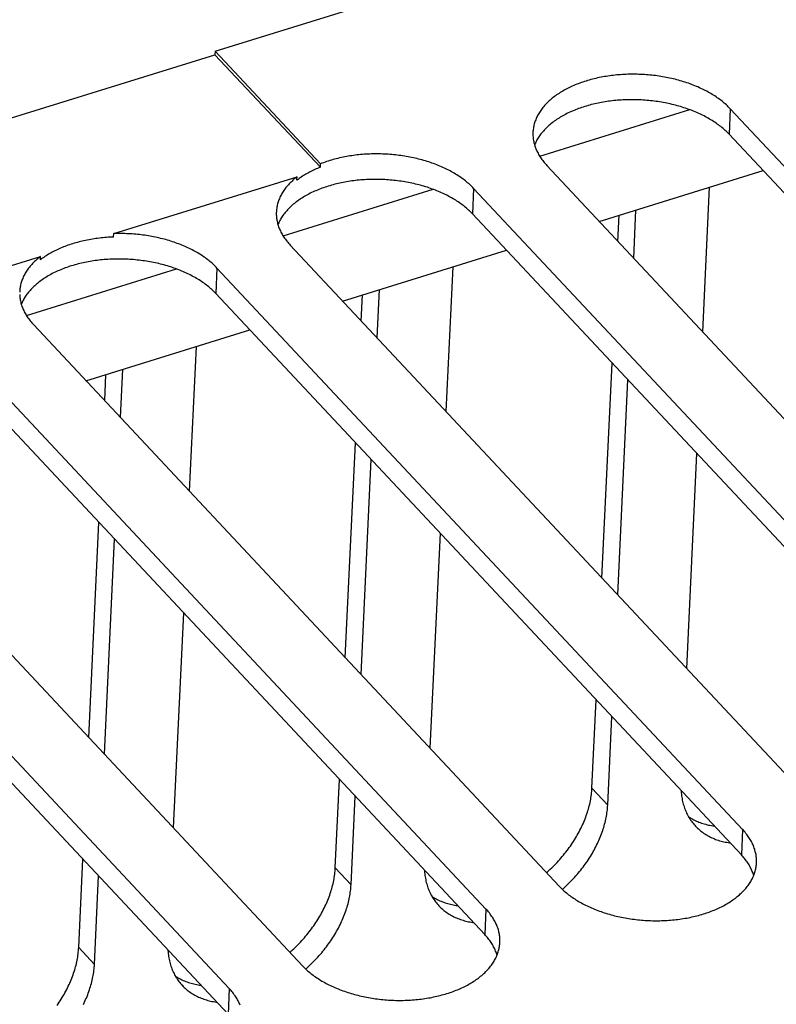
# Model space of a CAD drawing. Extents: x 0 to 594, y 0 to 420.
# Tile 116 of 157: x 514.4 to 521.55, y 103.74 to 113.06. Entities that reach past the tile are written whole.
import ezdxf

# ---------------------------------------------------------------- set-up
doc = ezdxf.new("R2010")
doc.units = 0
doc.header["$LTSCALE"] = 32.67
doc.layers.get('0').update_dxf_attribs({"linetype": 'CONTINUOUS'})

msp = doc.modelspace()

# ---------------------------------------------------------------- linework, layer by layer
at = {"color": 7, "linetype": 'CONTINUOUS'}
for p, q in [((516.2457, 112.7591), (525.7811, 115.7202)), ((516.2457, 112.7591), (516.2442, 112.727)), ((517.2424, 111.6942), (516.2457, 112.7591)), ((500.6653, 107.8892), (516.2442, 112.727)), ((517.2409, 111.6621), (516.2442, 112.727)), ((519.3154, 111.7661), (520.7344, 112.2067)), ((521.1177, 112.2156), (521.1063, 111.9746)), ((526.0887, 106.9044), (521.1177, 112.2156)), ((526.0772, 106.6634), (521.1063, 111.9746)), ((517.2409, 111.6621), (517.2424, 111.6942)), ((519.384, 111.6772), (524.355, 106.366)), ((519.8781, 111.1493), (521.4282, 111.6306)), ((515.2876, 111.0334), (517.0214, 111.5718)), ((517.0198, 111.5397), (517.0214, 111.5718)), ((516.8882, 111.0124), (518.3072, 111.453)), ((518.6905, 111.4619), (518.6791, 111.2208)), ((523.6615, 106.1507), (518.6905, 111.4619)), ((520.9199, 111.4728), (520.8549, 110.1056)), ((520.2047, 110.8004), (520.2264, 111.2574)), ((523.65, 105.9096), (518.6791, 111.2208)), ((520.0556, 110.9597), (520.0674, 111.2081)), ((515.286, 111.0013), (515.2876, 111.0334)), ((516.9568, 110.9235), (521.9278, 105.6123)), ((517.4509, 110.3956), (519.001, 110.8769)), ((512.8604, 110.2797), (514.5942, 110.8181)), ((514.5926, 110.7859), (514.5942, 110.8181)), ((514.461, 110.2586), (515.88, 110.6993)), ((516.2633, 110.7081), (516.2519, 110.4671)), ((521.2343, 105.3969), (516.2633, 110.7081)), ((518.4927, 110.7191), (518.4277, 109.3519)), ((517.7775, 110.0466), (517.7992, 110.5037)), ((521.2228, 105.1559), (516.2519, 110.4671)), ((517.6284, 110.206), (517.6402, 110.4543)), ((514.5296, 110.1698), (519.5006, 104.8586)), ((515.0237, 109.6418), (516.5738, 110.1232)), ((518.8071, 104.6432), (513.8361, 109.9544)), ((516.0655, 109.9653), (516.0005, 108.5982)), ((515.3503, 109.2929), (515.372, 109.75)), ((519.9042, 107.7744), (520.0009, 109.8086)), ((518.7956, 104.4022), (513.8247, 109.7134)), ((515.2012, 109.4522), (515.213, 109.7006)), ((520.0533, 107.615), (520.15, 109.6492)), ((512.1024, 109.416), (517.0734, 104.1048)), ((516.3799, 103.8895), (511.4089, 109.2007)), ((517.477, 107.0206), (517.5737, 109.0549)), ((516.3684, 103.6485), (511.3975, 108.9597)), ((520.8002, 108.9545), (520.7036, 106.9203)), ((517.6261, 106.8613), (517.7228, 108.8955)), ((515.0498, 106.2669), (515.1465, 108.3011)), ((518.373, 108.2008), (518.2764, 106.1666)), ((515.1989, 106.1076), (515.2956, 108.1418)), ((515.9458, 107.4471), (515.8492, 105.4128)), ((519.8097, 105.7859), (519.8495, 106.6232)), ((519.9588, 105.6265), (519.9986, 106.4639)), ((517.3825, 105.0321), (517.4223, 105.8695)), ((519.9588, 105.6265), (519.8097, 105.7859)), ((517.5316, 104.8728), (517.5714, 105.7102)), ((521.2343, 105.3969), (521.2228, 105.1559)), ((514.9553, 104.2784), (514.9951, 105.1158)), ((517.5316, 104.8728), (517.3825, 105.0321)), ((515.1044, 104.1191), (515.1442, 104.9565)), ((518.8071, 104.6432), (518.7956, 104.4022)), ((515.1044, 104.1191), (514.9553, 104.2784)), ((516.3799, 103.8895), (516.3684, 103.6485))]:
    msp.add_line(p, q, dxfattribs=at)
for points in [[(521.1177, 112.2156), (521.1089, 112.2248), (521.0998, 112.234), (521.0905, 112.243), (521.0809, 112.252), (521.0711, 112.2608), (521.061, 112.2696), (521.0507, 112.2783), (521.0401, 112.2869), (521.0293, 112.2954), (521.0182, 112.3037), (521.0069, 112.312), (520.9954, 112.3201), (520.9837, 112.3282), (520.9717, 112.3361), (520.9595, 112.3439), (520.9471, 112.3515), (520.9345, 112.3591), (520.9217, 112.3665), (520.9087, 112.3738), (520.8954, 112.381), (520.882, 112.388), (520.8684, 112.3949), (520.8546, 112.4017), (520.8406, 112.4083), (520.8264, 112.4148), (520.8121, 112.4212), (520.7976, 112.4274), (520.7829, 112.4334), (520.768, 112.4393), (520.753, 112.4451), (520.7379, 112.4507), (520.7226, 112.4561), (520.7071, 112.4614), (520.6915, 112.4666), (520.6758, 112.4715), (520.66, 112.4764), (520.644, 112.481), (520.6279, 112.4855), (520.6117, 112.4898), (520.5954, 112.494), (520.579, 112.498), (520.5624, 112.5018), (520.5458, 112.5055), (520.5291, 112.509), (520.5123, 112.5123), (520.4955, 112.5154), (520.4785, 112.5184), (520.4615, 112.5212), (520.4444, 112.5238), (520.4273, 112.5263), (520.4101, 112.5286), (520.3928, 112.5306), (520.3756, 112.5326), (520.3582, 112.5343), (520.3409, 112.5359), (520.3235, 112.5372), (520.3061, 112.5384), (520.2887, 112.5395), (520.2712, 112.5403), (520.2538, 112.5409), (520.2364, 112.5414), (520.2189, 112.5417), (520.2015, 112.5418), (520.1841, 112.5418), (520.1667, 112.5415), (520.1493, 112.5411), (520.132, 112.5405), (520.1147, 112.5397), (520.0974, 112.5387), (520.0802, 112.5375), (520.0631, 112.5362), (520.046, 112.5347), (520.0289, 112.533), (520.012, 112.5311), (519.9951, 112.5291), (519.9782, 112.5269), (519.9615, 112.5245), (519.9449, 112.5219), (519.9283, 112.5191), (519.9119, 112.5162), (519.8955, 112.5131), (519.8792, 112.5098), (519.8631, 112.5064), (519.8471, 112.5027), (519.8312, 112.499), (519.8154, 112.495), (519.7998, 112.4909), (519.7843, 112.4866), (519.769, 112.4821), (519.7538, 112.4775), (519.7387, 112.4727), (519.7238, 112.4678), (519.7091, 112.4627), (519.6945, 112.4574), (519.6801, 112.452), (519.6659, 112.4465), (519.6518, 112.4407), (519.638, 112.4349), (519.6243, 112.4289), (519.6108, 112.4227), (519.5975, 112.4164), (519.5844, 112.4099), (519.5715, 112.4033), (519.5588, 112.3966), (519.5463, 112.3897), (519.5341, 112.3827), (519.522, 112.3756), (519.5102, 112.3683), (519.4986, 112.3609), (519.4873, 112.3534), (519.4761, 112.3458), (519.4652, 112.338), (519.4546, 112.3301), (519.4442, 112.3221), (519.434, 112.314), (519.4241, 112.3058), (519.4144, 112.2974), (519.405, 112.289), (519.3958, 112.2804), (519.3869, 112.2718), (519.3783, 112.263), (519.3699, 112.2542), (519.3618, 112.2452), (519.354, 112.2362), (519.3465, 112.2271), (519.3392, 112.2179), (519.3322, 112.2086), (519.3255, 112.1992), (519.319, 112.1897), (519.3129, 112.1802), (519.307, 112.1706), (519.3014, 112.161), (519.2961, 112.1512), (519.2911, 112.1415), (519.2864, 112.1316), (519.282, 112.1217), (519.2779, 112.1117), (519.274, 112.1017), (519.2705, 112.0917), (519.2673, 112.0816), (519.2644, 112.0714), (519.2617, 112.0613), (519.2594, 112.051), (519.2574, 112.0408), (519.2557, 112.0305), (519.2542, 112.0202), (519.2531, 112.0099), (519.2523, 111.9996), (519.252, 111.9939)], [(521.1063, 111.9746), (521.0975, 111.9838), (521.0884, 111.9929), (521.0791, 112.002), (521.0695, 112.011), (521.0596, 112.0198), (521.0496, 112.0286), (521.0392, 112.0373), (521.0286, 112.0459), (521.0178, 112.0543), (521.0068, 112.0627), (520.9955, 112.071), (520.984, 112.0791), (520.9722, 112.0871), (520.9603, 112.0951), (520.9481, 112.1029), (520.9357, 112.1105), (520.9231, 112.1181), (520.9102, 112.1255), (520.8972, 112.1328), (520.884, 112.14), (520.8705, 112.147), (520.8569, 112.1539), (520.8431, 112.1607), (520.8291, 112.1673), (520.815, 112.1738), (520.8006, 112.1801), (520.7861, 112.1863), (520.7714, 112.1924), (520.7566, 112.1983), (520.7416, 112.2041), (520.7264, 112.2097), (520.7111, 112.2151), (520.6957, 112.2204), (520.6801, 112.2255), (520.6644, 112.2305), (520.6485, 112.2353), (520.6326, 112.24), (520.6165, 112.2445), (520.6003, 112.2488), (520.5839, 112.253), (520.5675, 112.257), (520.551, 112.2608), (520.5344, 112.2645), (520.5177, 112.268), (520.5009, 112.2713), (520.484, 112.2744), (520.4671, 112.2774), (520.45, 112.2802), (520.433, 112.2828), (520.4158, 112.2853), (520.3986, 112.2875), (520.3814, 112.2896), (520.3641, 112.2915), (520.3468, 112.2933), (520.3294, 112.2948), (520.312, 112.2962), (520.2946, 112.2974), (520.2772, 112.2984), (520.2598, 112.2993), (520.2423, 112.2999), (520.2249, 112.3004), (520.2075, 112.3007), (520.19, 112.3008), (520.1726, 112.3007), (520.1552, 112.3005), (520.1379, 112.3001), (520.1205, 112.2995), (520.1032, 112.2987), (520.086, 112.2977), (520.0688, 112.2965), (520.0516, 112.2952), (520.0345, 112.2937), (520.0175, 112.292), (520.0005, 112.2901), (519.9836, 112.2881), (519.9668, 112.2858), (519.9501, 112.2834), (519.9334, 112.2809), (519.9169, 112.2781), (519.9004, 112.2752), (519.884, 112.2721), (519.8678, 112.2688), (519.8517, 112.2653), (519.8356, 112.2617), (519.8198, 112.2579), (519.804, 112.254), (519.7884, 112.2499), (519.7729, 112.2456), (519.7575, 112.2411), (519.7423, 112.2365), (519.7273, 112.2317), (519.7124, 112.2268), (519.6976, 112.2217), (519.6831, 112.2164), (519.6687, 112.211), (519.6544, 112.2054), (519.6404, 112.1997), (519.6265, 112.1939), (519.6128, 112.1878), (519.5993, 112.1817), (519.586, 112.1754), (519.5729, 112.1689), (519.5601, 112.1623), (519.5474, 112.1556), (519.5349, 112.1487), (519.5226, 112.1417), (519.5106, 112.1346), (519.4988, 112.1273), (519.4872, 112.1199), (519.4758, 112.1124), (519.4647, 112.1047), (519.4538, 112.097), (519.4431, 112.0891), (519.4327, 112.0811), (519.4225, 112.073), (519.4126, 112.0647), (519.403, 112.0564), (519.3935, 112.0479), (519.3844, 112.0394), (519.3755, 112.0307), (519.3669, 112.022), (519.3585, 112.0131), (519.3504, 112.0042), (519.3426, 111.9952), (519.335, 111.986), (519.3277, 111.9768), (519.3207, 111.9675), (519.314, 111.9582), (519.3076, 111.9487), (519.3014, 111.9392), (519.2955, 111.9296), (519.29, 111.92), (519.2847, 111.9102), (519.2797, 111.9004), (519.275, 111.8906), (519.2705, 111.8807), (519.2671, 111.8724)], [(519.252, 111.9939), (519.2518, 111.9892), (519.2516, 111.9788), (519.2517, 111.9684), (519.2521, 111.9581), (519.2528, 111.9477), (519.2538, 111.9373), (519.2551, 111.9269), (519.2568, 111.9165), (519.2587, 111.9061), (519.2609, 111.8958), (519.2634, 111.8854), (519.2663, 111.8751), (519.2694, 111.8648), (519.2728, 111.8545), (519.2765, 111.8443), (519.2806, 111.834), (519.2849, 111.8238), (519.2895, 111.8137), (519.2944, 111.8036), (519.2996, 111.7935), (519.3051, 111.7835), (519.3109, 111.7735), (519.3169, 111.7636), (519.3233, 111.7537), (519.3299, 111.7439), (519.3368, 111.7342), (519.344, 111.7245), (519.3514, 111.7149), (519.3592, 111.7054), (519.3672, 111.6959), (519.3755, 111.6865), (519.384, 111.6772)], [(518.6905, 111.4619), (518.6817, 111.4711), (518.6727, 111.4802), (518.6634, 111.4892), (518.6538, 111.4982), (518.644, 111.507), (518.634, 111.5158), (518.6237, 111.5244), (518.6131, 111.533), (518.6024, 111.5414), (518.5913, 111.5498), (518.5801, 111.558), (518.5686, 111.5661), (518.5569, 111.5742), (518.545, 111.5821), (518.5328, 111.5898), (518.5205, 111.5975), (518.5079, 111.605), (518.4951, 111.6124), (518.4821, 111.6197), (518.469, 111.6269), (518.4556, 111.6339), (518.442, 111.6408), (518.4282, 111.6476), (518.4143, 111.6542), (518.4002, 111.6607), (518.3859, 111.667), (518.3714, 111.6732), (518.3568, 111.6792), (518.342, 111.6851), (518.3271, 111.6909), (518.312, 111.6965), (518.2967, 111.7019), (518.2813, 111.7072), (518.2658, 111.7124), (518.2501, 111.7173), (518.2343, 111.7222), (518.2184, 111.7268), (518.2024, 111.7313), (518.1862, 111.7357), (518.17, 111.7398), (518.1536, 111.7438), (518.1371, 111.7477), (518.1206, 111.7513), (518.1039, 111.7548), (518.0872, 111.7582), (518.0704, 111.7613), (518.0535, 111.7643), (518.0365, 111.7671), (518.0195, 111.7698), (518.0024, 111.7722), (517.9853, 111.7745), (517.9681, 111.7766), (517.9508, 111.7786), (517.9336, 111.7803), (517.9163, 111.7819), (517.8989, 111.7833), (517.8816, 111.7845), (517.8642, 111.7856), (517.8468, 111.7864), (517.8294, 111.7871), (517.8121, 111.7876), (517.7947, 111.788), (517.7773, 111.7881), (517.7599, 111.7881), (517.7426, 111.7878), (517.7252, 111.7875), (517.7079, 111.7869), (517.6907, 111.7861), (517.6735, 111.7852), (517.6563, 111.7841), (517.6392, 111.7828), (517.6221, 111.7813), (517.6051, 111.7796), (517.5882, 111.7778), (517.5713, 111.7758), (517.5545, 111.7736), (517.5378, 111.7712), (517.5212, 111.7687), (517.5047, 111.766), (517.4882, 111.7631), (517.4719, 111.7601), (517.4557, 111.7568), (517.4395, 111.7534), (517.4235, 111.7499), (517.4077, 111.7461), (517.3919, 111.7422), (517.3763, 111.7381), (517.3608, 111.7339), (517.3455, 111.7295), (517.3303, 111.7249), (517.3152, 111.7202), (517.3003, 111.7153), (517.2856, 111.7103), (517.271, 111.7051), (517.2566, 111.6997), (517.2424, 111.6942)], [(517.2409, 111.6621), (517.2276, 111.6567), (517.2145, 111.6513), (517.2016, 111.6457), (517.1889, 111.64), (517.1763, 111.6341), (517.1639, 111.6282), (517.1517, 111.6221), (517.1396, 111.6158), (517.1277, 111.6095), (517.1161, 111.603), (517.1046, 111.5964), (517.0933, 111.5897), (517.0822, 111.5829), (517.0713, 111.576), (517.0606, 111.5689), (517.0501, 111.5618), (517.0398, 111.5545), (517.0297, 111.5471), (517.0198, 111.5397)], [(517.0214, 111.5718), (517.0112, 111.5638), (517.0012, 111.5557), (516.9915, 111.5475), (516.9821, 111.5391), (516.9729, 111.5307), (516.964, 111.5222), (516.9553, 111.5135), (516.9468, 111.5048), (516.9387, 111.496), (516.9308, 111.4871), (516.9232, 111.4781), (516.9158, 111.469), (516.9087, 111.4598), (516.9019, 111.4506), (516.8954, 111.4413), (516.8891, 111.4319), (516.8831, 111.4224), (516.8774, 111.4129), (516.872, 111.4033), (516.8669, 111.3936), (516.862, 111.3839), (516.8575, 111.3741), (516.8532, 111.3642), (516.8492, 111.3543), (516.8455, 111.3444), (516.8421, 111.3344), (516.8391, 111.3244), (516.8362, 111.3143), (516.8337, 111.3042), (516.8315, 111.2941), (516.8296, 111.2839), (516.828, 111.2737), (516.8267, 111.2635), (516.8257, 111.2533), (516.8249, 111.243), (516.8248, 111.2401)], [(518.6791, 111.2208), (518.6703, 111.2301), (518.6612, 111.2392), (518.6519, 111.2483), (518.6423, 111.2572), (518.6324, 111.2661), (518.6224, 111.2749), (518.612, 111.2836), (518.6015, 111.2921), (518.5906, 111.3006), (518.5796, 111.309), (518.5683, 111.3172), (518.5568, 111.3254), (518.545, 111.3334), (518.5331, 111.3413), (518.5209, 111.3491), (518.5085, 111.3568), (518.4959, 111.3644), (518.483, 111.3718), (518.47, 111.3791), (518.4568, 111.3863), (518.4434, 111.3933), (518.4297, 111.4002), (518.4159, 111.407), (518.4019, 111.4136), (518.3878, 111.4201), (518.3734, 111.4264), (518.3589, 111.4326), (518.3442, 111.4387), (518.3294, 111.4446), (518.3144, 111.4503), (518.2992, 111.4559), (518.2839, 111.4614), (518.2685, 111.4667), (518.2529, 111.4718), (518.2372, 111.4768), (518.2213, 111.4816), (518.2054, 111.4863), (518.1893, 111.4908), (518.1731, 111.4951), (518.1567, 111.4993), (518.1403, 111.5033), (518.1238, 111.5071), (518.1072, 111.5107), (518.0905, 111.5142), (518.0737, 111.5176), (518.0568, 111.5207), (518.0399, 111.5237), (518.0228, 111.5265), (518.0058, 111.5291), (517.9886, 111.5315), (517.9714, 111.5338), (517.9542, 111.5359), (517.9369, 111.5378), (517.9196, 111.5396), (517.9022, 111.5411), (517.8848, 111.5425), (517.8674, 111.5437), (517.85, 111.5447), (517.8326, 111.5456), (517.8151, 111.5462), (517.7977, 111.5467), (517.7803, 111.547), (517.7628, 111.5471), (517.7454, 111.547), (517.728, 111.5468), (517.7107, 111.5463), (517.6933, 111.5457), (517.676, 111.5449), (517.6588, 111.544), (517.6416, 111.5428), (517.6244, 111.5415), (517.6073, 111.54), (517.5903, 111.5383), (517.5733, 111.5364), (517.5564, 111.5343), (517.5396, 111.5321), (517.5229, 111.5297), (517.5062, 111.5271), (517.4897, 111.5244), (517.4732, 111.5214), (517.4568, 111.5183), (517.4406, 111.5151), (517.4245, 111.5116), (517.4085, 111.508), (517.3926, 111.5042), (517.3768, 111.5003), (517.3612, 111.4961), (517.3457, 111.4918), (517.3303, 111.4874), (517.3151, 111.4828), (517.3001, 111.478), (517.2852, 111.4731), (517.2704, 111.468), (517.2559, 111.4627), (517.2415, 111.4573), (517.2272, 111.4517), (517.2132, 111.446), (517.1993, 111.4401), (517.1856, 111.4341), (517.1721, 111.428), (517.1588, 111.4216), (517.1458, 111.4152), (517.1329, 111.4086), (517.1202, 111.4019), (517.1077, 111.395), (517.0954, 111.388), (517.0834, 111.3809), (517.0716, 111.3736), (517.06, 111.3662), (517.0486, 111.3587), (517.0375, 111.351), (517.0266, 111.3433), (517.0159, 111.3354), (517.0055, 111.3274), (516.9953, 111.3192), (516.9854, 111.311), (516.9758, 111.3027), (516.9663, 111.2942), (516.9572, 111.2857), (516.9483, 111.277), (516.9397, 111.2683), (516.9313, 111.2594), (516.9232, 111.2505), (516.9154, 111.2414), (516.9078, 111.2323), (516.9005, 111.2231), (516.8935, 111.2138), (516.8868, 111.2044), (516.8804, 111.195), (516.8742, 111.1855), (516.8683, 111.1759), (516.8628, 111.1662), (516.8575, 111.1565), (516.8525, 111.1467), (516.8478, 111.1369), (516.8433, 111.127), (516.8399, 111.1186)], [(516.8248, 111.2401), (516.8245, 111.2327), (516.8244, 111.2224), (516.8246, 111.2121), (516.825, 111.2018), (516.8258, 111.1915), (516.8269, 111.1812), (516.8283, 111.1709), (516.8299, 111.1606), (516.8319, 111.1504), (516.8342, 111.1401), (516.8367, 111.1298), (516.8396, 111.1196), (516.8427, 111.1094), (516.8462, 111.0992), (516.8499, 111.089), (516.8539, 111.0789), (516.8583, 111.0688), (516.8629, 111.0587), (516.8678, 111.0487), (516.873, 111.0388), (516.8784, 111.0288), (516.8842, 111.0189), (516.8902, 111.0091), (516.8965, 110.9993), (516.9031, 110.9896), (516.91, 110.98), (516.9171, 110.9704), (516.9245, 110.9609), (516.9322, 110.9514), (516.9401, 110.942), (516.9483, 110.9327), (516.9568, 110.9235)], [(515.286, 111.0013), (515.269, 111.0006), (515.252, 110.9997), (515.2351, 110.9987), (515.2182, 110.9975), (515.2014, 110.9961), (515.1846, 110.9946), (515.1679, 110.9929), (515.1512, 110.991), (515.1347, 110.9889), (515.1182, 110.9867), (515.1017, 110.9843), (515.0854, 110.9817), (515.0692, 110.979), (515.053, 110.9761), (515.037, 110.973), (515.021, 110.9697), (515.0052, 110.9663), (514.9895, 110.9628), (514.9739, 110.959), (514.9584, 110.9551), (514.9431, 110.9511), (514.9279, 110.9468), (514.9128, 110.9425), (514.8978, 110.9379), (514.8831, 110.9332), (514.8684, 110.9284), (514.8539, 110.9234), (514.8396, 110.9182), (514.8255, 110.9129), (514.8115, 110.9075), (514.7976, 110.9019), (514.784, 110.8961), (514.7705, 110.8903), (514.7572, 110.8842), (514.7442, 110.8781), (514.7312, 110.8717), (514.7185, 110.8653), (514.706, 110.8587), (514.6937, 110.852), (514.6816, 110.8452), (514.6697, 110.8382), (514.6581, 110.8311), (514.6466, 110.8239), (514.6353, 110.8165), (514.6243, 110.809), (514.6135, 110.8015), (514.603, 110.7938), (514.5926, 110.7859)], [(516.2633, 110.7081), (516.2546, 110.7173), (516.2456, 110.7263), (516.2364, 110.7353), (516.2269, 110.7442), (516.2171, 110.753), (516.2071, 110.7617), (516.1969, 110.7703), (516.1864, 110.7788), (516.1757, 110.7873), (516.1648, 110.7956), (516.1536, 110.8038), (516.1422, 110.8118), (516.1306, 110.8198), (516.1188, 110.8277), (516.1067, 110.8354), (516.0944, 110.8431), (516.082, 110.8506), (516.0693, 110.8579), (516.0564, 110.8652), (516.0433, 110.8723), (516.03, 110.8793), (516.0166, 110.8862), (516.0029, 110.8929), (515.9891, 110.8995), (515.9751, 110.906), (515.9609, 110.9123), (515.9465, 110.9185), (515.932, 110.9245), (515.9174, 110.9304), (515.9025, 110.9362), (515.8875, 110.9418), (515.8724, 110.9472), (515.8571, 110.9525), (515.8417, 110.9576), (515.8262, 110.9626), (515.8105, 110.9674), (515.7947, 110.9721), (515.7788, 110.9766), (515.7628, 110.981), (515.7466, 110.9851), (515.7304, 110.9892), (515.714, 110.993), (515.6976, 110.9967), (515.681, 111.0002), (515.6644, 111.0036), (515.6477, 111.0068), (515.631, 111.0098), (515.6141, 111.0126), (515.5972, 111.0153), (515.5802, 111.0178), (515.5632, 111.0201), (515.5461, 111.0223), (515.529, 111.0243), (515.5119, 111.0261), (515.4947, 111.0277), (515.4775, 111.0292), (515.4602, 111.0304), (515.4429, 111.0315), (515.4257, 111.0324), (515.4084, 111.0332), (515.3911, 111.0338), (515.3738, 111.0341), (515.3565, 111.0343), (515.3392, 111.0344), (515.322, 111.0342), (515.3048, 111.0339), (515.2876, 111.0334)], [(514.5942, 110.8181), (514.584, 110.8101), (514.574, 110.802), (514.5643, 110.7937), (514.5549, 110.7854), (514.5457, 110.777), (514.5368, 110.7685), (514.5281, 110.7598), (514.5196, 110.7511), (514.5115, 110.7423), (514.5036, 110.7334), (514.496, 110.7244), (514.4886, 110.7153), (514.4815, 110.7061), (514.4747, 110.6969), (514.4682, 110.6875), (514.4619, 110.6781), (514.4559, 110.6687), (514.4502, 110.6591), (514.4448, 110.6495), (514.4397, 110.6399), (514.4348, 110.6301), (514.4303, 110.6203), (514.426, 110.6105), (514.422, 110.6006), (514.4183, 110.5907), (514.415, 110.5807), (514.4119, 110.5707), (514.4091, 110.5606), (514.4065, 110.5505), (514.4043, 110.5404), (514.4024, 110.5302), (514.4008, 110.52), (514.3995, 110.5098), (514.3985, 110.4995), (514.3977, 110.4893), (514.3976, 110.4864)], [(516.2519, 110.4671), (516.2431, 110.4763), (516.234, 110.4855), (516.2247, 110.4945), (516.2151, 110.5035), (516.2053, 110.5124), (516.1952, 110.5212), (516.1848, 110.5298), (516.1743, 110.5384), (516.1634, 110.5469), (516.1524, 110.5553), (516.1411, 110.5635), (516.1296, 110.5717), (516.1178, 110.5797), (516.1059, 110.5876), (516.0937, 110.5954), (516.0813, 110.6031), (516.0687, 110.6106), (516.0558, 110.6181), (516.0428, 110.6254), (516.0296, 110.6325), (516.0162, 110.6396), (516.0025, 110.6465), (515.9887, 110.6532), (515.9747, 110.6599), (515.9606, 110.6664), (515.9462, 110.6727), (515.9317, 110.6789), (515.917, 110.685), (515.9022, 110.6909), (515.8872, 110.6966), (515.872, 110.7022), (515.8567, 110.7077), (515.8413, 110.713), (515.8257, 110.7181), (515.81, 110.7231), (515.7941, 110.7279), (515.7782, 110.7325), (515.7621, 110.737), (515.7459, 110.7414), (515.7295, 110.7455), (515.7131, 110.7495), (515.6966, 110.7534), (515.68, 110.757), (515.6633, 110.7605), (515.6465, 110.7638), (515.6296, 110.767), (515.6127, 110.7699), (515.5956, 110.7727), (515.5786, 110.7754), (515.5614, 110.7778), (515.5442, 110.7801), (515.527, 110.7822), (515.5097, 110.7841), (515.4924, 110.7858), (515.475, 110.7874), (515.4576, 110.7888), (515.4402, 110.79), (515.4228, 110.791), (515.4054, 110.7918), (515.388, 110.7925), (515.3705, 110.793), (515.3531, 110.7933), (515.3356, 110.7934), (515.3182, 110.7933), (515.3008, 110.793), (515.2835, 110.7926), (515.2661, 110.792), (515.2488, 110.7912), (515.2316, 110.7902), (515.2144, 110.7891), (515.1972, 110.7877), (515.1801, 110.7862), (515.1631, 110.7845), (515.1461, 110.7827), (515.1292, 110.7806), (515.1124, 110.7784), (515.0957, 110.776), (515.079, 110.7734), (515.0625, 110.7707), (515.046, 110.7677), (515.0296, 110.7646), (515.0134, 110.7613), (514.9973, 110.7579), (514.9813, 110.7543), (514.9654, 110.7505), (514.9496, 110.7465), (514.934, 110.7424), (514.9185, 110.7381), (514.9031, 110.7337), (514.8879, 110.729), (514.8729, 110.7243), (514.858, 110.7193), (514.8432, 110.7142), (514.8287, 110.709), (514.8143, 110.7036), (514.8, 110.698), (514.786, 110.6923), (514.7721, 110.6864), (514.7584, 110.6804), (514.7449, 110.6742), (514.7317, 110.6679), (514.7186, 110.6615), (514.7057, 110.6549), (514.693, 110.6481), (514.6805, 110.6413), (514.6682, 110.6343), (514.6562, 110.6271), (514.6444, 110.6199), (514.6328, 110.6125), (514.6214, 110.6049), (514.6103, 110.5973), (514.5994, 110.5895), (514.5887, 110.5816), (514.5783, 110.5736), (514.5681, 110.5655), (514.5582, 110.5573), (514.5486, 110.549), (514.5391, 110.5405), (514.53, 110.532), (514.5211, 110.5233), (514.5125, 110.5145), (514.5041, 110.5057), (514.496, 110.4968), (514.4882, 110.4877), (514.4806, 110.4786), (514.4733, 110.4694), (514.4663, 110.4601), (514.4596, 110.4507), (514.4532, 110.4413), (514.447, 110.4318), (514.4411, 110.4222), (514.4356, 110.4125), (514.4303, 110.4028), (514.4253, 110.393), (514.4206, 110.3831), (514.4161, 110.3732), (514.4127, 110.3649)], [(514.3976, 110.4864), (514.3973, 110.479)], [(514.3974, 110.4584), (514.3979, 110.4481), (514.3986, 110.4378), (514.3997, 110.4275), (514.4011, 110.4172), (514.4027, 110.4069), (514.4047, 110.3966), (514.407, 110.3864), (514.4095, 110.3761), (514.4124, 110.3659), (514.4155, 110.3557), (514.419, 110.3455), (514.4227, 110.3353), (514.4268, 110.3252), (514.4311, 110.3151), (514.4357, 110.305), (514.4406, 110.295), (514.4458, 110.285), (514.4512, 110.2751), (514.457, 110.2652), (514.463, 110.2554), (514.4693, 110.2456), (514.4759, 110.2359), (514.4828, 110.2263), (514.4899, 110.2167), (514.4973, 110.2071), (514.505, 110.1977), (514.5129, 110.1883), (514.5211, 110.179), (514.5296, 110.1698)], [(519.3802, 104.9871), (519.3893, 104.9952), (519.4028, 105.0074), (519.4162, 105.0199), (519.4294, 105.0325), (519.4424, 105.0453), (519.4553, 105.0582), (519.468, 105.0713), (519.4805, 105.0846), (519.4929, 105.098), (519.505, 105.1115), (519.517, 105.1251), (519.5288, 105.1389), (519.5404, 105.1528), (519.5518, 105.1669), (519.563, 105.181), (519.574, 105.1953), (519.5847, 105.2097), (519.5953, 105.2241), (519.6056, 105.2387), (519.6157, 105.2534), (519.6256, 105.2681), (519.6353, 105.283), (519.6447, 105.2979), (519.6539, 105.3129), (519.6629, 105.3279), (519.6716, 105.343), (519.6801, 105.3582), (519.6883, 105.3734), (519.6963, 105.3887), (519.7041, 105.404), (519.7115, 105.4194), (519.7188, 105.4348), (519.7257, 105.4502), (519.7324, 105.4656), (519.7389, 105.4811), (519.745, 105.4966), (519.7509, 105.512), (519.7566, 105.5275), (519.7619, 105.543), (519.767, 105.5584), (519.7719, 105.5739), (519.7764, 105.5893), (519.7807, 105.6047), (519.7846, 105.6201), (519.7883, 105.6355), (519.7918, 105.6508), (519.7949, 105.666), (519.7978, 105.6812), (519.8003, 105.6964), (519.8026, 105.7115), (519.8046, 105.7265), (519.8063, 105.7415), (519.8077, 105.7563), (519.8089, 105.7711), (519.8097, 105.7859)], [(520.6527, 105.765), (520.6533, 105.7561), (520.6545, 105.7422), (520.6559, 105.7284), (520.6577, 105.7147), (520.6597, 105.7012), (520.662, 105.6878), (520.6646, 105.6745), (520.6674, 105.6614), (520.6706, 105.6485), (520.674, 105.6357), (520.6777, 105.623), (520.6817, 105.6105), (520.686, 105.5982), (520.6905, 105.586), (520.6953, 105.574), (520.7004, 105.5622), (520.7057, 105.5506), (520.7113, 105.5391), (520.7172, 105.5279), (520.7234, 105.5168), (520.7298, 105.5059), (520.7365, 105.4953), (520.7434, 105.4848), (520.7506, 105.4745), (520.758, 105.4645), (520.7657, 105.4547), (520.7736, 105.445), (520.7818, 105.4356), (520.7891, 105.4277)], [(519.5304, 104.8287), (519.5427, 104.8396), (519.5561, 104.8519), (519.5693, 104.8643), (519.5824, 104.8769), (519.5953, 104.8897), (519.608, 104.9026), (519.6206, 104.9157), (519.633, 104.9289), (519.6453, 104.9422), (519.6573, 104.9557), (519.6692, 104.9693), (519.6808, 104.983), (519.6923, 104.9969), (519.7036, 105.0109), (519.7147, 105.025), (519.7255, 105.0392), (519.7362, 105.0535), (519.7466, 105.0679), (519.7569, 105.0824), (519.7669, 105.097), (519.7767, 105.1117), (519.7862, 105.1265), (519.7956, 105.1413), (519.8047, 105.1562), (519.8136, 105.1712), (519.8222, 105.1862), (519.8306, 105.2013), (519.8387, 105.2165), (519.8466, 105.2317), (519.8543, 105.2469), (519.8617, 105.2622), (519.8688, 105.2775), (519.8757, 105.2928), (519.8823, 105.3082), (519.8887, 105.3235), (519.8948, 105.3389), (519.9007, 105.3543), (519.9062, 105.3697), (519.9116, 105.3851), (519.9166, 105.4005), (519.9214, 105.4158), (519.9259, 105.4312), (519.9301, 105.4465), (519.934, 105.4618), (519.9377, 105.477), (519.9411, 105.4922), (519.9442, 105.5074), (519.947, 105.5225), (519.9495, 105.5376), (519.9518, 105.5526), (519.9538, 105.5675), (519.9555, 105.5824), (519.9569, 105.5972), (519.958, 105.6119), (519.9588, 105.6265)], [(520.7238, 105.5162), (520.7301, 105.512), (520.7409, 105.5052), (520.7519, 105.4987), (520.7631, 105.4924), (520.7746, 105.4864), (520.7862, 105.4807), (520.798, 105.4752), (520.81, 105.47), (520.8222, 105.465), (520.8346, 105.4604), (520.8472, 105.456), (520.8599, 105.4518), (520.8728, 105.448), (520.8859, 105.4444), (520.8991, 105.4411), (520.9125, 105.438), (520.926, 105.4353), (520.9397, 105.4328), (520.9536, 105.4306), (520.9675, 105.4287)], [(520.7891, 105.4277), (520.7903, 105.4265), (520.7989, 105.4175), (520.8078, 105.4088), (520.817, 105.4003), (520.8263, 105.392), (520.8359, 105.384), (520.8458, 105.3762), (520.8558, 105.3687), (520.8661, 105.3614), (520.8766, 105.3543), (520.8873, 105.3476), (520.8982, 105.341), (520.9093, 105.3347), (520.9206, 105.3287), (520.9321, 105.3229), (520.9438, 105.3174), (520.9557, 105.3121), (520.9677, 105.3071), (520.98, 105.3024), (520.9924, 105.2979), (521.005, 105.2938), (521.0178, 105.2898), (521.0307, 105.2862), (521.0439, 105.2828), (521.0571, 105.2797), (521.0705, 105.2769), (521.0841, 105.2743), (521.0978, 105.272), (521.1116, 105.27), (521.1166, 105.2694)], [(521.3663, 105.0803), (521.3665, 105.0849), (521.3667, 105.0953), (521.3666, 105.1057), (521.3662, 105.1161), (521.3655, 105.1265), (521.3645, 105.1369), (521.3631, 105.1473), (521.3615, 105.1576), (521.3596, 105.168), (521.3574, 105.1784), (521.3548, 105.1887), (521.352, 105.199), (521.3489, 105.2094), (521.3455, 105.2196), (521.3417, 105.2299), (521.3377, 105.2401), (521.3334, 105.2503), (521.3288, 105.2604), (521.3239, 105.2706), (521.3187, 105.2806), (521.3132, 105.2906), (521.3074, 105.3006), (521.3014, 105.3105), (521.295, 105.3204), (521.2884, 105.3302), (521.2815, 105.3399), (521.2743, 105.3496), (521.2668, 105.3592), (521.2591, 105.3688), (521.2511, 105.3782), (521.2428, 105.3876), (521.2343, 105.3969)], [(521.3397, 104.9607), (521.3374, 104.9683), (521.334, 104.9786), (521.3303, 104.9889), (521.3263, 104.9991), (521.3219, 105.0093), (521.3173, 105.0194), (521.3124, 105.0295), (521.3072, 105.0396), (521.3017, 105.0496), (521.296, 105.0596), (521.2899, 105.0695), (521.2836, 105.0794), (521.2769, 105.0892), (521.27, 105.0989), (521.2629, 105.1086), (521.2554, 105.1182), (521.2477, 105.1277), (521.2396, 105.1372), (521.2314, 105.1466), (521.2228, 105.1559)], [(516.953, 104.2334), (516.9621, 104.2414), (516.9756, 104.2537), (516.989, 104.2662), (517.0022, 104.2788), (517.0152, 104.2916), (517.0281, 104.3045), (517.0408, 104.3176), (517.0533, 104.3308), (517.0657, 104.3442), (517.0778, 104.3578), (517.0898, 104.3714), (517.1016, 104.3852), (517.1132, 104.3991), (517.1246, 104.4132), (517.1358, 104.4273), (517.1468, 104.4416), (517.1575, 104.4559), (517.1681, 104.4704), (517.1784, 104.485), (517.1885, 104.4997), (517.1984, 104.5144), (517.2081, 104.5292), (517.2175, 104.5442), (517.2267, 104.5591), (517.2357, 104.5742), (517.2444, 104.5893), (517.2529, 104.6045), (517.2611, 104.6197), (517.2691, 104.635), (517.2769, 104.6503), (517.2843, 104.6657), (517.2916, 104.6811), (517.2985, 104.6965), (517.3052, 104.7119), (517.3117, 104.7274), (517.3178, 104.7428), (517.3237, 104.7583), (517.3294, 104.7738), (517.3348, 104.7893), (517.3398, 104.8047), (517.3447, 104.8202), (517.3492, 104.8356), (517.3535, 104.851), (517.3574, 104.8664), (517.3611, 104.8817), (517.3646, 104.897), (517.3677, 104.9123), (517.3706, 104.9275), (517.3731, 104.9426), (517.3754, 104.9577), (517.3774, 104.9728), (517.3791, 104.9877), (517.3805, 105.0026), (517.3817, 105.0174), (517.3825, 105.0321)], [(518.2255, 105.0113), (518.2261, 105.0024), (518.2273, 104.9885), (518.2287, 104.9747), (518.2305, 104.961), (518.2325, 104.9475), (518.2348, 104.9341), (518.2374, 104.9208), (518.2402, 104.9077), (518.2434, 104.8947), (518.2468, 104.8819), (518.2505, 104.8693), (518.2545, 104.8568), (518.2588, 104.8444), (518.2633, 104.8323), (518.2681, 104.8203), (518.2732, 104.8085), (518.2785, 104.7969), (518.2841, 104.7854), (518.29, 104.7741), (518.2962, 104.7631), (518.3026, 104.7522), (518.3093, 104.7415), (518.3162, 104.7311), (518.3234, 104.7208), (518.3308, 104.7108), (518.3385, 104.7009), (518.3464, 104.6913), (518.3546, 104.6819), (518.3619, 104.674)], [(519.5006, 104.8586), (519.5094, 104.8493), (519.5184, 104.8402), (519.5278, 104.8311), (519.5374, 104.8222), (519.5472, 104.8133), (519.5573, 104.8045), (519.5676, 104.7958), (519.5782, 104.7873), (519.589, 104.7788), (519.6001, 104.7704), (519.6113, 104.7622), (519.6229, 104.754), (519.6346, 104.746), (519.6466, 104.7381), (519.6588, 104.7303), (519.6712, 104.7226), (519.6838, 104.715), (519.6966, 104.7076), (519.7096, 104.7003), (519.7229, 104.6931), (519.7363, 104.6861), (519.7499, 104.6792), (519.7637, 104.6724), (519.7777, 104.6658), (519.7919, 104.6593), (519.8062, 104.653), (519.8207, 104.6468), (519.8354, 104.6407), (519.8502, 104.6348), (519.8653, 104.6291), (519.8804, 104.6235), (519.8957, 104.618), (519.9112, 104.6127), (519.9267, 104.6076), (519.9425, 104.6026), (519.9583, 104.5978), (519.9743, 104.5931), (519.9904, 104.5886), (520.0066, 104.5843), (520.0229, 104.5801), (520.0393, 104.5761), (520.0558, 104.5723), (520.0725, 104.5687), (520.0892, 104.5652), (520.106, 104.5618), (520.1228, 104.5587), (520.1398, 104.5557), (520.1568, 104.5529), (520.1739, 104.5503), (520.191, 104.5479), (520.2082, 104.5456), (520.2254, 104.5435), (520.2427, 104.5416), (520.2601, 104.5398), (520.2774, 104.5383), (520.2948, 104.5369), (520.3122, 104.5357), (520.3296, 104.5347), (520.347, 104.5338), (520.3645, 104.5332), (520.3819, 104.5327), (520.3994, 104.5324), (520.4168, 104.5323), (520.4342, 104.5324), (520.4516, 104.5326), (520.469, 104.5331), (520.4863, 104.5337), (520.5036, 104.5345), (520.5208, 104.5354), (520.5381, 104.5366), (520.5552, 104.5379), (520.5723, 104.5394), (520.5894, 104.5411), (520.6063, 104.543), (520.6232, 104.5451), (520.64, 104.5473), (520.6568, 104.5497), (520.6734, 104.5523), (520.69, 104.555), (520.7064, 104.558), (520.7228, 104.5611), (520.739, 104.5643), (520.7552, 104.5678), (520.7712, 104.5714), (520.7871, 104.5752), (520.8028, 104.5791), (520.8185, 104.5833), (520.834, 104.5876), (520.8493, 104.592), (520.8645, 104.5966), (520.8796, 104.6014), (520.8945, 104.6063), (520.9092, 104.6114), (520.9238, 104.6167), (520.9382, 104.6221), (520.9524, 104.6277), (520.9665, 104.6334), (520.9803, 104.6393), (520.994, 104.6453), (521.0075, 104.6514), (521.0208, 104.6577), (521.0339, 104.6642), (521.0468, 104.6708), (521.0595, 104.6775), (521.0719, 104.6844), (521.0842, 104.6914), (521.0962, 104.6985), (521.1081, 104.7058), (521.1197, 104.7132), (521.131, 104.7207), (521.1422, 104.7284), (521.1531, 104.7361), (521.1637, 104.744), (521.1741, 104.752), (521.1843, 104.7602), (521.1942, 104.7684), (521.2039, 104.7767), (521.2133, 104.7852), (521.2225, 104.7937), (521.2313, 104.8024), (521.24, 104.8111), (521.2483, 104.82), (521.2564, 104.8289), (521.2643, 104.838), (521.2718, 104.8471), (521.2791, 104.8563), (521.2861, 104.8656), (521.2928, 104.8749), (521.2993, 104.8844), (521.3054, 104.8939), (521.3113, 104.9035), (521.3169, 104.9132), (521.3222, 104.9229), (521.3272, 104.9327), (521.3319, 104.9425), (521.3363, 104.9524), (521.3404, 104.9624), (521.3442, 104.9724), (521.3478, 104.9825), (521.351, 104.9926), (521.3539, 105.0027), (521.3566, 105.0129), (521.3589, 105.0231), (521.3609, 105.0333), (521.3626, 105.0436), (521.3641, 105.0539), (521.3652, 105.0642), (521.366, 105.0746), (521.3663, 105.0803)], [(517.1032, 104.075), (517.1155, 104.0859), (517.1289, 104.0982), (517.1421, 104.1106), (517.1552, 104.1232), (517.1681, 104.136), (517.1808, 104.1489), (517.1934, 104.1619), (517.2058, 104.1751), (517.2181, 104.1885), (517.2301, 104.202), (517.242, 104.2156), (517.2536, 104.2293), (517.2651, 104.2432), (517.2764, 104.2572), (517.2875, 104.2713), (517.2983, 104.2855), (517.309, 104.2998), (517.3194, 104.3142), (517.3297, 104.3287), (517.3397, 104.3433), (517.3495, 104.358), (517.3591, 104.3728), (517.3684, 104.3876), (517.3775, 104.4025), (517.3864, 104.4175), (517.395, 104.4325), (517.4034, 104.4476), (517.4115, 104.4628), (517.4194, 104.478), (517.4271, 104.4932), (517.4345, 104.5085), (517.4416, 104.5238), (517.4485, 104.5391), (517.4552, 104.5545), (517.4615, 104.5698), (517.4676, 104.5852), (517.4735, 104.6006), (517.4791, 104.616), (517.4844, 104.6314), (517.4894, 104.6467), (517.4942, 104.6621), (517.4987, 104.6774), (517.5029, 104.6927), (517.5068, 104.708), (517.5105, 104.7233), (517.5139, 104.7385), (517.517, 104.7537), (517.5198, 104.7688), (517.5223, 104.7838), (517.5246, 104.7988), (517.5266, 104.8138), (517.5283, 104.8287), (517.5297, 104.8434), (517.5308, 104.8582), (517.5316, 104.8728)], [(518.2966, 104.7624), (518.3029, 104.7582), (518.3137, 104.7515), (518.3247, 104.7449), (518.3359, 104.7387), (518.3474, 104.7327), (518.359, 104.7269), (518.3708, 104.7215), (518.3828, 104.7163), (518.395, 104.7113), (518.4074, 104.7066), (518.42, 104.7022), (518.4327, 104.6981), (518.4456, 104.6942), (518.4587, 104.6907), (518.4719, 104.6874), (518.4853, 104.6843), (518.4988, 104.6816), (518.5125, 104.6791), (518.5264, 104.6769), (518.5403, 104.675)], [(518.3619, 104.674), (518.3631, 104.6727), (518.3717, 104.6638), (518.3806, 104.6551), (518.3898, 104.6466), (518.3991, 104.6383), (518.4087, 104.6303), (518.4186, 104.6225), (518.4286, 104.615), (518.4389, 104.6077), (518.4494, 104.6006), (518.4601, 104.5938), (518.471, 104.5873), (518.4821, 104.581), (518.4934, 104.575), (518.5049, 104.5692), (518.5166, 104.5637), (518.5285, 104.5584), (518.5405, 104.5534), (518.5528, 104.5487), (518.5652, 104.5442), (518.5778, 104.54), (518.5906, 104.5361), (518.6036, 104.5325), (518.6167, 104.5291), (518.6299, 104.526), (518.6433, 104.5231), (518.6569, 104.5206), (518.6706, 104.5183), (518.6844, 104.5163), (518.6894, 104.5157)], [(518.9391, 104.3266), (518.9393, 104.3312), (518.9395, 104.3416), (518.9394, 104.352), (518.939, 104.3624), (518.9383, 104.3727), (518.9373, 104.3831), (518.9359, 104.3935), (518.9343, 104.4039), (518.9324, 104.4143), (518.9302, 104.4246), (518.9276, 104.435), (518.9248, 104.4453), (518.9217, 104.4556), (518.9183, 104.4659), (518.9145, 104.4762), (518.9105, 104.4864), (518.9062, 104.4966), (518.9016, 104.5067), (518.8967, 104.5168), (518.8915, 104.5269), (518.886, 104.5369), (518.8802, 104.5469), (518.8742, 104.5568), (518.8678, 104.5667), (518.8612, 104.5765), (518.8543, 104.5862), (518.8471, 104.5959), (518.8396, 104.6055), (518.8319, 104.615), (518.8239, 104.6245), (518.8156, 104.6339), (518.8071, 104.6432)], [(518.9125, 104.207), (518.9102, 104.2146), (518.9068, 104.2249), (518.9031, 104.2351), (518.8991, 104.2454), (518.8947, 104.2556), (518.8901, 104.2657), (518.8852, 104.2758), (518.88, 104.2859), (518.8746, 104.2959), (518.8688, 104.3059), (518.8627, 104.3158), (518.8564, 104.3257), (518.8497, 104.3355), (518.8428, 104.3452), (518.8357, 104.3549), (518.8282, 104.3645), (518.8205, 104.374), (518.8124, 104.3835), (518.8042, 104.3929), (518.7956, 104.4022)], [(514.7512, 103.7313), (514.7613, 103.7459), (514.7712, 103.7607), (514.7809, 103.7755), (514.7903, 103.7904), (514.7995, 103.8054), (514.8085, 103.8205), (514.8172, 103.8356), (514.8257, 103.8508), (514.8339, 103.866), (514.8419, 103.8813), (514.8497, 103.8966), (514.8571, 103.912), (514.8644, 103.9273), (514.8713, 103.9428), (514.878, 103.9582), (514.8845, 103.9736), (514.8906, 103.9891), (514.8966, 104.0046), (514.9022, 104.0201), (514.9076, 104.0355), (514.9126, 104.051), (514.9175, 104.0665), (514.922, 104.0819), (514.9263, 104.0973), (514.9303, 104.1127), (514.934, 104.128), (514.9374, 104.1433), (514.9405, 104.1586), (514.9434, 104.1738), (514.9459, 104.1889), (514.9482, 104.204), (514.9502, 104.219), (514.9519, 104.234), (514.9533, 104.2489), (514.9545, 104.2637), (514.9553, 104.2784)], [(515.7984, 104.2576), (515.7989, 104.2487), (515.8001, 104.2347), (515.8015, 104.221), (515.8033, 104.2073), (515.8053, 104.1938), (515.8076, 104.1804), (515.8102, 104.1671), (515.813, 104.154), (515.8162, 104.141), (515.8196, 104.1282), (515.8233, 104.1156), (515.8273, 104.1031), (515.8316, 104.0907), (515.8361, 104.0786), (515.8409, 104.0666), (515.846, 104.0548), (515.8513, 104.0431), (515.857, 104.0317), (515.8628, 104.0204), (515.869, 104.0094), (515.8754, 103.9985), (515.8821, 103.9878), (515.889, 103.9774), (515.8962, 103.9671), (515.9036, 103.957), (515.9113, 103.9472), (515.9193, 103.9376), (515.9274, 103.9282), (515.9347, 103.9203)], [(517.0734, 104.1048), (517.0822, 104.0956), (517.0912, 104.0865), (517.1006, 104.0774), (517.1102, 104.0684), (517.12, 104.0596), (517.1301, 104.0508), (517.1404, 104.0421), (517.151, 104.0335), (517.1618, 104.0251), (517.1729, 104.0167), (517.1841, 104.0084), (517.1957, 104.0003), (517.2074, 103.9923), (517.2194, 103.9843), (517.2316, 103.9765), (517.244, 103.9689), (517.2566, 103.9613), (517.2694, 103.9539), (517.2824, 103.9466), (517.2957, 103.9394), (517.3091, 103.9324), (517.3227, 103.9255), (517.3365, 103.9187), (517.3505, 103.9121), (517.3647, 103.9056), (517.379, 103.8993), (517.3935, 103.8931), (517.4082, 103.887), (517.4231, 103.8811), (517.4381, 103.8753), (517.4532, 103.8697), (517.4685, 103.8643), (517.484, 103.859), (517.4995, 103.8539), (517.5153, 103.8489), (517.5311, 103.8441), (517.5471, 103.8394), (517.5632, 103.8349), (517.5794, 103.8306), (517.5957, 103.8264), (517.6121, 103.8224), (517.6286, 103.8186), (517.6453, 103.8149), (517.662, 103.8114), (517.6788, 103.8081), (517.6956, 103.805), (517.7126, 103.802), (517.7296, 103.7992), (517.7467, 103.7966), (517.7638, 103.7941), (517.781, 103.7919), (517.7983, 103.7898), (517.8155, 103.7879), (517.8329, 103.7861), (517.8502, 103.7846), (517.8676, 103.7832), (517.885, 103.782), (517.9024, 103.781), (517.9199, 103.7801), (517.9373, 103.7795), (517.9547, 103.779), (517.9722, 103.7787), (517.9896, 103.7786), (518.007, 103.7787), (518.0244, 103.7789), (518.0418, 103.7793), (518.0591, 103.7799), (518.0764, 103.7807), (518.0937, 103.7817), (518.1109, 103.7829), (518.128, 103.7842), (518.1451, 103.7857), (518.1622, 103.7874), (518.1791, 103.7893), (518.196, 103.7913), (518.2128, 103.7936), (518.2296, 103.796), (518.2462, 103.7985), (518.2628, 103.8013), (518.2792, 103.8042), (518.2956, 103.8073), (518.3118, 103.8106), (518.328, 103.8141), (518.344, 103.8177), (518.3599, 103.8215), (518.3756, 103.8254), (518.3913, 103.8295), (518.4068, 103.8338), (518.4221, 103.8383), (518.4373, 103.8429), (518.4524, 103.8477), (518.4673, 103.8526), (518.482, 103.8577), (518.4966, 103.863), (518.511, 103.8684), (518.5252, 103.874), (518.5393, 103.8797), (518.5531, 103.8855), (518.5668, 103.8916), (518.5803, 103.8977), (518.5936, 103.904), (518.6067, 103.9105), (518.6196, 103.9171), (518.6323, 103.9238), (518.6447, 103.9307), (518.657, 103.9377), (518.669, 103.9448), (518.6809, 103.9521), (518.6925, 103.9595), (518.7038, 103.967), (518.715, 103.9746), (518.7259, 103.9824), (518.7365, 103.9903), (518.7469, 103.9983), (518.7571, 104.0064), (518.767, 104.0147), (518.7767, 104.023), (518.7861, 104.0314), (518.7953, 104.04), (518.8042, 104.0487), (518.8128, 104.0574), (518.8212, 104.0663), (518.8293, 104.0752), (518.8371, 104.0842), (518.8446, 104.0934), (518.8519, 104.1026), (518.8589, 104.1119), (518.8656, 104.1212), (518.8721, 104.1307), (518.8782, 104.1402), (518.8841, 104.1498), (518.8897, 104.1594), (518.895, 104.1692), (518.9, 104.179), (518.9047, 104.1888), (518.9091, 104.1987), (518.9132, 104.2087), (518.917, 104.2187), (518.9206, 104.2287), (518.9238, 104.2388), (518.9267, 104.249), (518.9294, 104.2592), (518.9317, 104.2694), (518.9337, 104.2796), (518.9354, 104.2899), (518.9369, 104.3002), (518.938, 104.3105), (518.9388, 104.3209), (518.9391, 104.3266)], [(514.9999, 103.7395), (515.0073, 103.7547), (515.0144, 103.7701), (515.0213, 103.7854), (515.028, 103.8007), (515.0343, 103.8161), (515.0404, 103.8315), (515.0463, 103.8469), (515.0519, 103.8623), (515.0572, 103.8776), (515.0622, 103.893), (515.067, 103.9084), (515.0715, 103.9237), (515.0757, 103.939), (515.0796, 103.9543), (515.0833, 103.9696), (515.0867, 103.9848), (515.0898, 103.9999), (515.0926, 104.0151), (515.0951, 104.0301), (515.0974, 104.0451), (515.0994, 104.0601), (515.1011, 104.0749), (515.1025, 104.0897), (515.1036, 104.1044), (515.1044, 104.1191)], [(515.8694, 104.0087), (515.8757, 104.0045), (515.8865, 103.9977), (515.8975, 103.9912), (515.9087, 103.985), (515.9202, 103.979), (515.9318, 103.9732), (515.9436, 103.9677), (515.9556, 103.9625), (515.9678, 103.9576), (515.9802, 103.9529), (515.9928, 103.9485), (516.0055, 103.9444), (516.0184, 103.9405), (516.0315, 103.9369), (516.0447, 103.9336), (516.0581, 103.9306), (516.0716, 103.9278), (516.0853, 103.9254), (516.0992, 103.9232), (516.1131, 103.9213)], [(515.9347, 103.9203), (515.9359, 103.919), (515.9445, 103.9101), (515.9534, 103.9013), (515.9626, 103.8928), (515.9719, 103.8846), (515.9815, 103.8766), (515.9914, 103.8688), (516.0014, 103.8612), (516.0117, 103.8539), (516.0222, 103.8469), (516.0329, 103.8401), (516.0438, 103.8336), (516.0549, 103.8273), (516.0662, 103.8212), (516.0777, 103.8155), (516.0894, 103.8099), (516.1013, 103.8047), (516.1133, 103.7997), (516.1256, 103.795), (516.138, 103.7905), (516.1506, 103.7863), (516.1634, 103.7824), (516.1764, 103.7787), (516.1895, 103.7754), (516.2027, 103.7722), (516.2161, 103.7694), (516.2297, 103.7669), (516.2434, 103.7646), (516.2572, 103.7626), (516.2622, 103.762)], [(516.4833, 103.7327), (516.479, 103.7429), (516.4744, 103.753), (516.4695, 103.7631), (516.4643, 103.7732), (516.4588, 103.7832), (516.453, 103.7932), (516.447, 103.8031), (516.4406, 103.813), (516.434, 103.8228), (516.4271, 103.8325), (516.4199, 103.8422), (516.4124, 103.8518), (516.4047, 103.8613), (516.3967, 103.8708), (516.3884, 103.8802), (516.3799, 103.8895)]]:
    msp.add_lwpolyline(points, dxfattribs=at)

doc.saveas('drawing.dxf')
